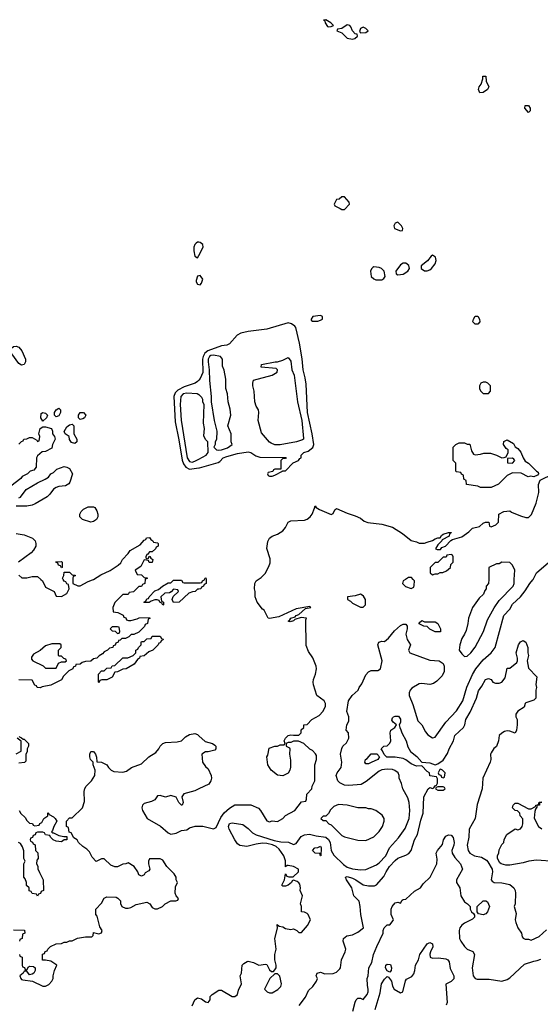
# Model space of a CAD drawing. Header units: inches. Extents: x 2380053 to 2584298, y 380219 to 546618.
# Tile 176 of 256: x 2438656 to 2442559, y 476817 to 484193. Entities that reach past the tile are written whole.
import ezdxf

# ---------------------------------------------------------------- set-up
doc = ezdxf.new("R2010")
doc.units = ezdxf.units.IN
doc.header["$MEASUREMENT"] = 0
for name, color, linetype in [('C4437', 7, 'Continuous'), ('C4438', 7, 'Continuous'), ('C4447', 7, 'Continuous'), ('C4448', 7, 'Continuous')]:
    doc.layers.add(name, color=color, linetype=linetype)

msp = doc.modelspace()

# ---------------------------------------------------------------- linework, layer by layer
at = {"layer": 'C4437', "color": 2}
for points, elevation in [([(2439597.7, 480000), (2439594, 479970), (2439578, 479962), (2439570, 479946), (2439550, 479946), (2439510, 479906), (2439478, 479902), (2439470, 479886), (2439430, 479886), (2439370, 479826), (2439354, 479790), (2439358, 479758), (2439391.6, 479751.6), (2439432.7, 479732.7), (2439438, 479718), (2439452, 479712), (2439458, 479698), (2439472.7, 479692.7), (2439490, 479692), (2439536.4, 479703.6), (2439552.7, 479712.7), (2439630, 479714), (2439631.6, 479708.4), (2439618, 479702), (2439614, 479670), (2439598, 479662), (2439592.7, 479647.3), (2439550, 479606), (2439511.6, 479588.4), (2439492.7, 479587.3), (2439474, 479570), (2439450, 479558), (2439422, 479558), (2439410, 479546), (2439398, 479542), (2439394, 479530), (2439378, 479522), (2439372.7, 479507.3), (2439358, 479502), (2439354, 479490), (2439330, 479486), (2439314, 479470), (2439290, 479458), (2439276.9, 479443.1), (2439251.6, 479428.4), (2439234, 479410), (2439210, 479406), (2439190, 479388), (2439150, 479386), (2439123.6, 479376.4), (2439110, 479366), (2439078, 479362), (2439074, 479350), (2439058, 479342), (2439054, 479330), (2439025.4, 479314.6), (2438985.4, 479274.6), (2438970, 479248), (2438890, 479208), (2438823.6, 479196.4), (2438810, 479188), (2438786, 479190), (2438782, 479202), (2438768.4, 479208.4), (2438750, 479246), (2438650, 479248)], 70), ([(2438814.8, 480000), (2438826, 479990), (2438850, 479942), (2438914, 479910), (2438930, 479874), (2438970, 479872), (2439010, 479894), (2439026, 479930), (2439022, 479962), (2439010, 479966), (2439002, 479982), (2438990, 479986), (2438983, 480000)], 70), ([(2439054, 480000), (2439054, 479970), (2439092.7, 479952.7), (2439110, 479952), (2439170, 479984.7), (2439203.1, 479996.9), (2439208.2, 480000)], 70), ([(2440000, 479927.7), (2439990, 479926), (2439971.6, 479908.4), (2439952.7, 479907.3), (2439923.6, 479896.4), (2439851.6, 479828.4), (2439810, 479826), (2439798, 479850), (2439807.3, 479872.7), (2439846, 479910), (2439842, 479922), (2439810, 479926), (2439792.7, 479907.3), (2439779.6, 479900.4), (2439743.6, 479896.4), (2439714, 479870), (2439718, 479838), (2439734, 479830), (2439734, 479810), (2439730, 479808), (2439722, 479822), (2439706, 479830), (2439702, 479842), (2439687.3, 479847.3), (2439670, 479848), (2439642, 479838), (2439627.3, 479827.3), (2439590, 479826), (2439586, 479830), (2439602, 479838), (2439610, 479854), (2439622, 479858), (2439626, 479870), (2439670, 479914), (2439696.4, 479923.6), (2439726, 479950), (2439770, 479974), (2439790, 479974), (2439810, 479994), (2439870, 479994), (2439878, 479978), (2439890, 479974), (2440000, 479974)], 70), ([(2438630, 478694), (2438667.3, 478712.7), (2438667.3, 478787.3), (2438638, 478810)], 70), ([(2438650, 478822), (2438670, 478814), (2438682, 478802), (2438690, 478802), (2438722, 478770), (2438722, 478750), (2438712, 478730), (2438711.1, 478708.9), (2438702, 478690), (2438702, 478638), (2438691.1, 478628.9), (2438650, 478624)], 70), ([(2438654, 477190), (2438658, 477178), (2438674, 477170), (2438674, 477110), (2438678, 477098), (2438692.7, 477092.7), (2438698, 477078), (2438710, 477074), (2438722, 477098), (2438730, 477102), (2438759.6, 477099.6), (2438771.1, 477091.1), (2438770.9, 477070.9), (2438762, 477050), (2438750, 477042), (2438730, 477038), (2438710, 477066), (2438690, 477066), (2438682, 477050), (2438658, 477030), (2438664.7, 477010), (2438670, 477002), (2438679.6, 476999.6), (2438751.1, 476991.1), (2438830, 476952), (2438850, 476952), (2438874.6, 476965.4), (2438898, 476990), (2438908, 477010), (2438908, 477030), (2438918, 477070), (2438935.3, 477110), (2438890, 477141.2), (2438850, 477148.7), (2438828, 477148), (2438827.3, 477192.7), (2438842, 477198), (2438847.3, 477212.7), (2438862, 477218), (2438866, 477230), (2438886, 477250), (2438928.9, 477271.1), (2438968.4, 477271.6), (2438990, 477282), (2439010, 477282), (2439030, 477291.3), (2439050, 477292), (2439090, 477311.3), (2439150, 477322), (2439196.4, 477323.6), (2439207.3, 477332.7), (2439210, 477354), (2439250, 477344.7), (2439270, 477352), (2439275.1, 477370), (2439257.2, 477397.2), (2439237.2, 477477.2), (2439226, 477490), (2439228, 477530), (2439270, 477574), (2439290, 477612), (2439310, 477622), (2439379.6, 477619.6), (2439392.7, 477612.7), (2439411.6, 477591.6), (2439412.7, 477572.7), (2439422, 477550), (2439450, 477538), (2439470, 477536), (2439490, 477541), (2439530, 477564), (2439610, 477581), (2439630.8, 477570.8), (2439650, 477542), (2439670, 477532), (2439690, 477532), (2439726, 477550), (2439746, 477570), (2439788.4, 477591.6), (2439827.3, 477592.7), (2439842, 477598), (2439846, 477610), (2439828.4, 477628.4), (2439822, 477650), (2439823.1, 477696.9), (2439838, 477730), (2439828.4, 477748.4), (2439828, 477770), (2439814.6, 477794.6), (2439758, 477850), (2439730, 477898), (2439710, 477908), (2439630, 477906), (2439622, 477890), (2439622, 477870), (2439632, 477830), (2439623.6, 477816.4), (2439598, 477802), (2439590, 477788), (2439570, 477778), (2439550, 477788), (2439542, 477810), (2439515.3, 477850), (2439470, 477878), (2439451.1, 477868.9), (2439430, 477868), (2439390, 477848), (2439370, 477848), (2439340.2, 477860.2), (2439290, 477906), (2439270, 477906), (2439230, 477888), (2439200.2, 477920.2), (2439179, 477959), (2439160.4, 477980.4), (2439130, 477998), (2439098, 478030), (2439086, 478050), (2439063.1, 478063.1), (2439042, 478102), (2439027.3, 478107.3), (2439022, 478142), (2439006, 478150), (2439006, 478190), (2439030, 478214), (2439050, 478214), (2439128, 478290), (2439143.1, 478336.9), (2439139, 478410), (2439145.6, 478434.4), (2439155.3, 478450), (2439195.3, 478490), (2439219, 478530), (2439222, 478570), (2439208, 478610), (2439208, 478630), (2439188, 478650), (2439182, 478670), (2439182, 478690), (2439190, 478712), (2439210, 478711.3), (2439224.7, 478690), (2439231.6, 478668.4), (2439234, 478634), (2439270, 478631.3), (2439310, 478612), (2439322, 478590), (2439342, 478570), (2439361.4, 478561.4), (2439430, 478556.3), (2439457, 478563), (2439495.3, 478590), (2439570, 478618.8), (2439625.2, 478670), (2439675.9, 478704.1), (2439699, 478730), (2439710, 478751.3), (2439729.5, 478770.5), (2439750, 478778.8), (2439836, 478784), (2439869.3, 478790.7), (2439900.1, 478819.9), (2439930, 478838), (2439970, 478844.9), (2439990, 478837.3), (2440000, 478828.2)], 70), ([(2440000, 478430.7), (2439970, 478416), (2439886.4, 478393.6), (2439871.3, 478370), (2439882, 478330), (2439874, 478310), (2439868, 478310), (2439849.1, 478329.1), (2439828.4, 478368.4), (2439790, 478382), (2439750, 478368.7), (2439710, 478382), (2439690, 478378), (2439670, 478348.7), (2439643.5, 478336.5), (2439590, 478322), (2439578, 478310), (2439571.3, 478290), (2439578, 478270), (2439611.3, 478210), (2439710.6, 478150.6), (2439770, 478102), (2439790, 478092), (2439830, 478098), (2439870, 478118), (2439910, 478124.7), (2439930, 478138), (2439971.6, 478151.6), (2440000, 478151.6)], 70), ([(2438652, 478270), (2438665.4, 478245.4), (2438696.9, 478216.9), (2438710, 478194), (2438730, 478174), (2438752.7, 478172.7), (2438758, 478158), (2438770, 478154), (2438802, 478158), (2438807.3, 478172.7), (2438822, 478178), (2438838, 478210), (2438866, 478230), (2438866, 478250), (2438870, 478254), (2438878, 478238), (2438910, 478222), (2438922, 478210), (2438934, 478190), (2438911.1, 478148.9), (2438902, 478118), (2438894, 478110), (2438902, 478102), (2438910, 478102), (2438950, 478082), (2438986, 478074), (2439010, 478074), (2439010, 478048), (2438990, 478048), (2438970, 478035.3), (2438930, 478039), (2438908, 478050), (2438886, 478070), (2438882, 478082), (2438850, 478086), (2438842, 478102), (2438830, 478106), (2438790, 478106), (2438778, 478102), (2438772.7, 478087.3), (2438758, 478082), (2438752.7, 478067.3), (2438738, 478062), (2438734, 478050), (2438738, 478038), (2438752.7, 478032.7), (2438758, 478018), (2438772.7, 478012.7), (2438774, 477970), (2438791.6, 477951.6), (2438794, 477910), (2438783.6, 477896.4), (2438782, 477870), (2438791.6, 477851.6), (2438792.7, 477832.7), (2438803.6, 477803.6), (2438832, 477750), (2438834, 477670), (2438818, 477662), (2438812.7, 477647.3), (2438798, 477642), (2438790, 477626), (2438782, 477642), (2438750, 477646), (2438742, 477662), (2438727.3, 477667.3), (2438726, 477690), (2438707.3, 477707.3), (2438706, 477730), (2438696.4, 477756.4), (2438686, 477770), (2438688, 477870), (2438698, 477890), (2438688, 477910), (2438687.3, 477967.3), (2438676.4, 477996.4), (2438662, 478022), (2438646, 478030)], 70), ([(2438610, 477374), (2438692.7, 477372.7), (2438694, 477350), (2438678, 477342), (2438674, 477310), (2438658, 477302), (2438654, 477290)], 70), ([(2439950, 476804.7), (2439970, 476851.3), (2439990, 476866), (2440000, 476863.6)], 66)]:
    msp.add_lwpolyline(points, dxfattribs=dict(at, elevation=elevation))
at = {"layer": 'C4437', "color": 2, "elevation": 70}
for points in [[(2439390, 479646), (2439350, 479646), (2439334, 479630), (2439350, 479614), (2439372.7, 479612.7), (2439390, 479594), (2439402, 479598), (2439406, 479610), (2439402, 479642)], [(2439250, 479226), (2439246, 479230), (2439246, 479290), (2439270, 479314), (2439290, 479314), (2439310, 479334), (2439342, 479338), (2439348.4, 479351.6), (2439370, 479354), (2439428.4, 479411.6), (2439467.3, 479412.7), (2439506, 479430), (2439526, 479450), (2439526, 479470), (2439542, 479478), (2439546, 479490), (2439566, 479510), (2439566, 479530), (2439570, 479534), (2439590, 479534), (2439610, 479554), (2439642, 479558), (2439650, 479574), (2439710, 479574), (2439718, 479558), (2439732.7, 479552.7), (2439730, 479546), (2439718, 479542), (2439710, 479526), (2439698, 479522), (2439694, 479510), (2439654, 479470), (2439623.6, 479456.4), (2439590, 479428), (2439558, 479422), (2439554, 479410), (2439539.6, 479400.4), (2439515.3, 479364.7), (2439454, 479330), (2439430, 479328), (2439390, 479308), (2439370, 479306), (2439350, 479268), (2439310, 479248.7), (2439272.7, 479247.3), (2439258, 479242)], [(2438958, 479518), (2438896.4, 479516.4), (2438850, 479502), (2438810, 479468), (2438759.6, 479440.4), (2438743.6, 479416.4), (2438743.6, 479403.6), (2438754, 479390), (2438832.7, 479352.7), (2438850, 479334), (2438930, 479334), (2438947.3, 479372.7), (2438970, 479382), (2438998, 479382), (2439006, 479390), (2439002, 479402), (2438987.3, 479407.3), (2438970, 479426), (2438950, 479426), (2438946, 479430), (2438946, 479470), (2438966, 479490), (2438966, 479510)]]:
    msp.add_lwpolyline(points, close=True, dxfattribs=at)
at = {"layer": 'C4438', "color": 2}
for points, elevation in [([(2440000, 482525.4), (2439990, 482525.6), (2439980.2, 482519.8), (2439970, 482509.2), (2439962.6, 482490), (2439962, 482462), (2439970, 482422), (2439990, 482408), (2440000, 482427.5)], 74), ([(2440000, 482274.8), (2439988.7, 482271.3), (2439979.1, 482239.1), (2439979.1, 482230), (2439990, 482211), (2440000, 482209.2)], 74), ([(2440000, 481493), (2439990, 481482), (2439972, 481470), (2439890, 481442), (2439842, 481418), (2439822.2, 481397.8), (2439812.9, 481370), (2439821.7, 481181.7), (2439850, 481044.7), (2439874.1, 480894.1), (2439884.7, 480864.7), (2439900.7, 480840.7), (2439930, 480825.5), (2440000, 480836.6)], 74), ([(2440000, 481383), (2439986, 481390), (2439910, 481396.4), (2439882, 481390), (2439863.1, 481370), (2439859, 481310), (2439867.8, 481192.2), (2439911.7, 480910), (2439930, 480882.6), (2439950, 480879.6), (2439970, 480886.3), (2440000, 480901.6)], 78), ([(2438650, 481014), (2438670, 481034), (2438682, 481038), (2438686, 481050), (2438710, 481052), (2438730, 481062), (2438750, 481062), (2438783.6, 481043.6), (2438790, 481034), (2438802, 481038), (2438808, 481070), (2438799, 481090), (2438808.9, 481131.1), (2438830, 481142), (2438850, 481142), (2438894, 481130), (2438902, 481110), (2438902, 481090), (2438918, 481070), (2438921, 481050), (2438902, 481010), (2438896, 480984), (2438850, 480958), (2438823.6, 480956.4), (2438790, 480926), (2438782, 480910), (2438779.6, 480840.4), (2438762, 480818), (2438734, 480810), (2438714, 480790), (2438674, 480770), (2438663.6, 480756.4), (2438590, 480698)], 70), ([(2438650, 480611.3), (2438663.1, 480616.9), (2438705.2, 480674.8), (2438790, 480724.7), (2438848, 480750), (2438872.9, 480767.1), (2438888.9, 480791.1), (2438910, 480802), (2438934.6, 480825.4), (2438990, 480844.7), (2439010, 480842), (2439030, 480832), (2439052, 480790), (2439031.6, 480728.4), (2439023.6, 480716.4), (2438999.6, 480700.4), (2438950, 480695.3), (2438930, 480688), (2438910, 480675.3), (2438882, 480638), (2438861, 480619), (2438773.2, 480566.8), (2438750, 480557.2), (2438710, 480549.2), (2438630, 480548)], 70), ([(2438630, 480342.8), (2438690, 480334), (2438752, 480310), (2438772, 480290), (2438778, 480270), (2438776, 480250), (2438759.8, 480220.2), (2438741.4, 480198.6), (2438646, 480130)], 70), ([(2439208.2, 480000), (2439264.7, 480035.3), (2439333.6, 480066.4), (2439393.6, 480106.4), (2439414.6, 480125.4), (2439428, 480150), (2439470, 480194), (2439483.1, 480216.9), (2439560.4, 480259.6), (2439590, 480294), (2439602, 480298), (2439607.3, 480312.7), (2439630, 480314), (2439638, 480298), (2439654, 480290), (2439658, 480278), (2439690, 480274), (2439694, 480270), (2439694, 480250), (2439678, 480242), (2439674, 480230), (2439650, 480206), (2439630, 480206), (2439614, 480186), (2439610, 480186), (2439602, 480170), (2439602, 480162), (2439610, 480154), (2439622, 480158), (2439626, 480174), (2439632.7, 480172.7), (2439638, 480158), (2439654, 480150), (2439650, 480126), (2439627.3, 480127.3), (2439622, 480142), (2439590, 480146), (2439563.6, 480096.4), (2439522, 480070), (2439538, 480038), (2439570, 480034), (2439590, 480014), (2439612.7, 480012.7), (2439612.7, 480007.3), (2439598, 480002), (2439597.7, 480000)], 70), ([(2438983, 480000), (2438978, 480010), (2438988, 480030), (2438990, 480054), (2439030, 480054), (2439050, 480034), (2439072.7, 480032.7), (2439072.7, 480027.3), (2439058, 480022), (2439054, 480010), (2439054, 480000)], 70), ([(2438650, 480032), (2438671.6, 480011.6), (2438710, 480011.3), (2438750, 480022), (2438790, 480022), (2438814.8, 480000)], 70)]:
    msp.add_lwpolyline(points, dxfattribs=dict(at, elevation=elevation))
at = {"layer": 'C4438', "color": 2, "elevation": 70}
for points in [[(2438670, 481606), (2438650, 481617.2), (2438598, 481690), (2438592.3, 481710), (2438593.2, 481730), (2438610, 481744), (2438630, 481748), (2438650, 481739.1), (2438672.5, 481712.5), (2438700.7, 481650), (2438700.7, 481630), (2438690, 481609)], [(2438830, 481186), (2438815.3, 481210), (2438818, 481242), (2438828.9, 481251.1), (2438850, 481244.7), (2438864.7, 481230), (2438858, 481210)], [(2438930, 481218), (2438918, 481230), (2438918, 481250), (2438928.7, 481270), (2438950, 481282), (2438962, 481270), (2438962, 481250), (2438950, 481226)], [(2439110, 481198), (2439098, 481210), (2439098, 481230), (2439110, 481251.3), (2439134, 481250), (2439152, 481230), (2439142, 481210), (2439130, 481202)], [(2439070, 481019), (2439045.6, 481025.6), (2439029.3, 481049.3), (2439028, 481070), (2438998, 481090), (2438988.9, 481108.9), (2439010, 481142), (2439030, 481158), (2439050, 481162), (2439062, 481150), (2439062, 481090), (2439084.7, 481050), (2439084.7, 481030)], [(2439190, 480429.2), (2439126, 480450), (2439106, 480470), (2439108, 480490), (2439118, 480510), (2439134.6, 480525.4), (2439170, 480544.7), (2439210, 480544.7), (2439218.8, 480538.8), (2439234.4, 480514.4), (2439241, 480490), (2439241, 480470), (2439230.7, 480449.3), (2439210, 480434)], [(2438970, 480086), (2438962, 480102), (2438947.3, 480107.3), (2438942, 480122), (2438930, 480126), (2438927.3, 480132.7), (2438970, 480134), (2438974, 480130), (2438974, 480090)]]:
    msp.add_lwpolyline(points, close=True, dxfattribs=at)
at = {"layer": 'C4447', "color": 2}
for points, elevation in [([(2440053.1, 480000), (2440054, 479970), (2440038, 479962), (2440034, 479950), (2440018, 479942), (2440014, 479930), (2440000, 479927.7)], 70), ([(2440000, 479974), (2440010, 479974), (2440022, 479978), (2440026, 479990), (2440042, 479998), (2440042.7, 480000)], 70), ([(2440000, 478151.6), (2440028.4, 478151.6), (2440110, 478132), (2440130, 478142), (2440163.9, 478216.1), (2440189.5, 478250.5), (2440230, 478286.8), (2440270, 478311.3), (2440390, 478312), (2440445.4, 478285.4), (2440462, 478270), (2440510, 478192), (2440530, 478184.7), (2440550, 478192), (2440590, 478186), (2440628, 478210), (2440650, 478232), (2440718, 478270), (2440770, 478334), (2440802, 478338), (2440807.3, 478352.7), (2440808, 478390), (2440846, 478430), (2440848, 478450), (2440868, 478490), (2440868.7, 478610), (2440882, 478650), (2440880.4, 478680.4), (2440874.6, 478694.6), (2440850, 478718), (2440830, 478728), (2440786, 478770), (2440747.3, 478787.3), (2440710, 478788), (2440690, 478778), (2440670, 478778), (2440654, 478770), (2440654, 478750), (2440678, 478738), (2440682, 478730), (2440678, 478690), (2440685.4, 478645.4), (2440685.4, 478594.6), (2440681, 478570), (2440670, 478548), (2440630, 478529), (2440590, 478534), (2440542, 478570), (2440515.3, 478610), (2440508, 478670), (2440516.4, 478683.6), (2440525.2, 478734.8), (2440568.9, 478751.1), (2440590, 478752), (2440610, 478762), (2440638, 478762), (2440646, 478770), (2440638, 478790), (2440649.1, 478810.9), (2440670, 478831.3), (2440690, 478836), (2440708, 478832), (2440750, 478834), (2440766, 478850), (2440767.3, 478872.7), (2440786, 478890), (2440786, 478910), (2440810, 478914), (2440846, 478950), (2440900.4, 478979.6), (2440930, 479012), (2440948.7, 479050), (2440948, 479070), (2440938, 479090), (2440884, 479130), (2440859, 479210), (2440855.3, 479230), (2440859, 479250), (2440874, 479290), (2440882, 479330), (2440879, 479350), (2440852.9, 479412.9), (2440820.2, 479460.2), (2440804.7, 479504.7), (2440802, 479698), (2440806, 479710), (2440765.4, 479714.6), (2440719.6, 479700.4), (2440708.9, 479688.9), (2440683.1, 479683.1), (2440668.4, 479688.4), (2440682, 479698), (2440689.4, 479710.6), (2440720.4, 479719.6), (2440729.4, 479730.6), (2440750, 479738), (2440798, 479782), (2440838, 479790), (2440830, 479798), (2440730, 479779.5), (2440599.9, 479720.1), (2440530, 479706.6), (2440518, 479710), (2440488.4, 479768.4), (2440476.4, 479776.4), (2440435.3, 479830), (2440422, 479870), (2440422, 479910), (2440415.3, 479930), (2440419, 479970), (2440428, 479990), (2440443.4, 480000)], 70), ([(2440000, 476863.6), (2440019.1, 476859.1), (2440050, 476836), (2440070, 476831.3), (2440084, 476850), (2440084, 476876), (2440098, 476890), (2440150, 476922), (2440170, 476922), (2440250, 476874.8), (2440270, 476874.8), (2440289, 476890), (2440296.5, 476923.5), (2440318, 476970), (2440308.7, 477030), (2440318, 477050), (2440324, 477110), (2440336.5, 477123.5), (2440362, 477138), (2440370, 477141), (2440410, 477131), (2440450, 477111.3), (2440498, 477118), (2440510, 477114), (2440530, 477074), (2440543.6, 477063.6), (2440558, 477062), (2440570, 477074), (2440578, 477090), (2440578, 477110), (2440568, 477150), (2440568.7, 477190), (2440579, 477230), (2440568.7, 477310), (2440588, 477388), (2440586, 477414), (2440602, 477402), (2440630, 477398), (2440650, 477386), (2440690, 477378), (2440710, 477382), (2440734, 477370), (2440750, 477354), (2440770, 477354), (2440813.6, 477406.4), (2440835.3, 477450), (2440818, 477490), (2440810, 477498), (2440790, 477508), (2440768, 477510), (2440768, 477550), (2440762, 477570), (2440775.3, 477630), (2440758, 477670), (2440762, 477690), (2440756.4, 477716.4), (2440750, 477726), (2440736.4, 477736.4), (2440710, 477746), (2440698, 477742), (2440694, 477730), (2440670, 477708.7), (2440650, 477702), (2440630, 477702), (2440622, 477710), (2440642, 477750), (2440650, 477794), (2440658, 477778), (2440672.7, 477772.7), (2440707.3, 477772.7), (2440746, 477810), (2440746, 477830), (2440710, 477848.7), (2440670, 477858), (2440662, 477858), (2440650, 477846), (2440648.9, 477891.1), (2440637.2, 477930), (2440600.1, 477980.1), (2440579.7, 477999.7), (2440552.5, 478012.5), (2440510, 478021.6), (2440476.7, 478023.3), (2440430, 478017), (2440358, 477998), (2440305.6, 478005.6), (2440290, 478019), (2440270, 478049), (2440227, 478130), (2440222.7, 478150), (2440230, 478170.8), (2440250, 478176), (2440330, 478163), (2440370, 478134), (2440400.6, 478100.6), (2440430, 478085.5), (2440563.4, 478043.4), (2440613.8, 478033.8), (2440670.4, 478030.4), (2440710, 478014.8), (2440730, 478021), (2440766, 478074), (2440790, 478087.3), (2440828.9, 478091.1), (2440878.8, 478078.8), (2440950, 478070.3), (2440971.9, 478051.9), (2440983.1, 478030), (2440990.4, 477970), (2441010, 477934.8), (2441083.4, 477863.4), (2441110, 477845.3), (2441150, 477833), (2441210, 477824.9), (2441250, 477827.7), (2441330, 477862), (2441350, 477876.3), (2441402, 477930), (2441429.2, 477990), (2441496.6, 478063.4), (2441546.3, 478133.7), (2441576.2, 478210), (2441582, 478270), (2441576, 478330), (2441564.7, 478364.7), (2441529, 478430), (2441519, 478470), (2441501.2, 478510), (2441501.2, 478530), (2441494, 478550), (2441469.6, 478569.6), (2441450, 478575.1), (2441410, 478578.9), (2441370, 478573), (2441350, 478563.6), (2441254, 478486), (2441215.8, 478464.2), (2441124.7, 478455.3), (2441090, 478458.7), (2441055.1, 478475.1), (2441041.6, 478490), (2441027.8, 478530), (2441035.1, 478550), (2441066.6, 478590), (2441072.3, 478630), (2441062, 478690), (2441070, 478734), (2441078, 478750), (2441105.2, 478774.8), (2441122.7, 478810), (2441122, 478850), (2441104, 478870), (2441109, 478910), (2441123.1, 478936.9), (2441124, 478970), (2441109.3, 479010), (2441121.2, 479090), (2441149, 479130), (2441194, 479170), (2441201.2, 479190), (2441221.2, 479218.8), (2441250, 479286), (2441270, 479307.7), (2441290, 479318), (2441341.2, 479318.8), (2441362, 479330), (2441374, 479390), (2441341.2, 479510), (2441349.1, 479530.9), (2441370, 479538), (2441390, 479534), (2441420.4, 479559.6), (2441465.6, 479614.4), (2441510, 479656), (2441530, 479666), (2441550, 479664.7), (2441561, 479650), (2441561, 479630), (2441551, 479590), (2441554.8, 479570), (2441561, 479550), (2441584.7, 479510), (2441571.3, 479470), (2441582, 479450), (2441730, 479396.3), (2441802, 479390), (2441830.4, 479370.4), (2441839.1, 479350), (2441838, 479310), (2441822.3, 479277.7), (2441782.5, 479237.5), (2441758.9, 479221.1), (2441730, 479212.8), (2441670, 479219.5), (2441650, 479217), (2441594.9, 479185.1), (2441582.8, 479170), (2441576.3, 479150), (2441576.3, 479130), (2441602.9, 479062.9), (2441641.6, 478941.6), (2441670.6, 478910.6), (2441698, 478858), (2441715.3, 478835.3), (2441750, 478812), (2441770, 478818), (2441850, 478931), (2441930, 479016), (2441977, 479090), (2442008.1, 479191.9), (2442051.5, 479288.5), (2442075.1, 479330), (2442130, 479397.3), (2442190, 479450.6), (2442220.7, 479490), (2442285.6, 479730), (2442330, 479778), (2442350, 479814.9), (2442409.6, 479870), (2442446.1, 479913.9), (2442480.5, 479970), (2442502.9, 479997.1), (2442504.4, 480000)], 66), ([(2441547.4, 480000), (2441531.3, 479990), (2441526, 479970), (2441547.9, 479947.9), (2441590, 479931), (2441610, 479942), (2441614.6, 479954.6), (2441615.3, 479990), (2441606.4, 480000)], 70), ([(2442172.2, 480000), (2442171.6, 479968.4), (2442154, 479950), (2442154, 479930), (2442143.6, 479916.4), (2442134, 479890), (2442099.6, 479860.4), (2442050.9, 479789.1), (2442021, 479710), (2442016, 479670), (2442002, 479618), (2441990.7, 479589.3), (2441970, 479558), (2441954.8, 479510), (2441951.3, 479470), (2441970, 479442), (2441990, 479422), (2442010, 479424.7), (2442039, 479450), (2442070, 479492), (2442133.2, 479610), (2442162, 479698), (2442212.9, 479787.1), (2442250, 479842), (2442355.3, 479950), (2442362, 479970), (2442363.8, 480000)], 70), ([(2440752.1, 476807.9), (2440799, 476870), (2440820.2, 476919.8), (2440854, 476950), (2440882, 476990), (2440888, 477010), (2440878, 477030), (2440886, 477050), (2440910, 477058), (2440944.7, 477044.7), (2441007.1, 477047.1), (2441030, 477058.8), (2441056.6, 477083.4), (2441061.2, 477090), (2441069.2, 477150), (2441097.2, 477210), (2441101.2, 477230), (2441081.2, 477290), (2441084, 477310), (2441109.5, 477330.5), (2441150, 477337.3), (2441190, 477357.3), (2441232.7, 477390), (2441213.2, 477490), (2441209.1, 477550.9), (2441201.2, 477590), (2441162, 477630), (2441145.2, 477690), (2441105.2, 477750), (2441098, 477770), (2441110, 477773.4), (2441150, 477763), (2441177.3, 477750), (2441230, 477713), (2441270, 477704), (2441316, 477704), (2441330, 477711.3), (2441386, 477774), (2441402.7, 477810), (2441429.4, 477850), (2441470, 477894.8), (2441490, 477910.7), (2441550, 477933), (2441573.1, 477946.9), (2441592, 477970), (2441617, 478050), (2441638, 478090), (2441662.5, 478197.5), (2441682, 478250), (2441685.2, 478370), (2441718, 478430), (2441730, 478442), (2441750, 478434), (2441762, 478438), (2441770, 478454), (2441782, 478458), (2441787.3, 478472.7), (2441787.3, 478507.3), (2441782, 478522), (2441730, 478528), (2441728.7, 478550), (2441710, 478561.2), (2441670, 478604), (2441630, 478601.2), (2441590, 478619.3), (2441550, 478649.2), (2441530, 478657.2), (2441470, 478668.7), (2441409.3, 478669.3), (2441387.3, 478687.3), (2441376.4, 478716.4), (2441366, 478730), (2441386, 478750), (2441410, 478754), (2441430, 478774), (2441438, 478790), (2441433.2, 478850), (2441439, 478870), (2441468.7, 478890), (2441482, 478910), (2441455.3, 478930), (2441446.3, 478946.3), (2441450, 478962), (2441458, 478970), (2441470, 478974.8), (2441494.8, 478974.8), (2441510, 478954), (2441511.1, 478928.9), (2441502, 478910), (2441504.7, 478890), (2441514.4, 478874.4), (2441520.7, 478850), (2441553.4, 478790), (2441565.8, 478745.8), (2441586.8, 478710), (2441633.8, 478673.8), (2441670, 478631.3), (2441730, 478624.9), (2441770, 478611), (2441790, 478618), (2441830, 478646), (2441863.2, 478696.8), (2441876, 478730), (2441909.3, 478790), (2441917.2, 478830), (2441983.7, 478890), (2441992.7, 478910), (2442000.9, 478950), (2442034.2, 479005.8), (2442081.2, 479110), (2442095.5, 479164.5), (2442120.9, 479199.1), (2442148.7, 479250), (2442170, 479258), (2442190, 479251.3), (2442202, 479230), (2442222, 479222), (2442250, 479222.8), (2442270, 479231.3), (2442296.5, 479263.5), (2442310, 479334), (2442330, 479334), (2442383.1, 479376.9), (2442388.7, 479390), (2442388.7, 479410), (2442379, 479450), (2442395.3, 479510), (2442410, 479532), (2442430, 479542), (2442450.9, 479530.9), (2442466, 479490), (2442464.7, 479450), (2442471.3, 479430), (2442461, 479390), (2442470, 479334), (2442534, 479270), (2442526, 479214), (2442531.3, 479190), (2442524.7, 479170), (2442524.7, 479110), (2442510, 479095.3), (2442450, 479075.3), (2442444.7, 479070), (2442438, 479042), (2442390, 479014), (2442374.8, 478990), (2442376, 478970), (2442384.7, 478950), (2442384.7, 478910), (2442381, 478870), (2442371.3, 478848.7), (2442330, 478864), (2442310, 478865.2), (2442290, 478861.2), (2442270, 478849), (2442251, 478830), (2442244.7, 478790), (2442230.7, 478749.3), (2442210, 478734), (2442190, 478702), (2442184.9, 478690), (2442187.3, 478650), (2442184, 478630), (2442128.4, 478510), (2442124, 478430), (2442086.2, 478313.8), (2442070.4, 478210), (2442026, 478130), (2442023.8, 478070), (2442010.6, 478010), (2442017.3, 477970), (2442031, 477950), (2442064.7, 477930), (2442118, 477918), (2442156, 477896), (2442165.4, 477885.4), (2442198, 477830), (2442201, 477810), (2442191, 477750), (2442198.8, 477738.8), (2442214, 477730), (2442270, 477727.3), (2442330, 477714), (2442361, 477690), (2442370.6, 477670.6), (2442374, 477650), (2442371.3, 477570), (2442362, 477550), (2442378, 477498), (2442371, 477450), (2442376, 477430), (2442391, 477390), (2442418, 477350), (2442423.6, 477323.6), (2442431.6, 477311.6), (2442444.7, 477304.7), (2442470, 477304.7), (2442490, 477298), (2442550, 477324), (2442604.4, 477375.6)], 62), ([(2440000, 478828.2), (2440046, 478786), (2440102, 478770), (2440118.5, 478758.5), (2440126, 478750), (2440126, 478730), (2440118, 478722), (2440070, 478709), (2440050, 478708.7), (2440022, 478690), (2440027.3, 478630), (2440050, 478598), (2440070, 478582), (2440090.5, 478530.5), (2440093.4, 478510), (2440088.2, 478490), (2440073.3, 478466.7), (2440000, 478430.7)], 70), ([(2442667.3, 477887.3), (2442530, 477897.2), (2442474, 477890), (2442430, 477876), (2442330, 477859), (2442300.2, 477860.2), (2442266, 477870), (2442256.4, 477876.4), (2442238, 477910), (2442238, 477930), (2442248.7, 477951.3), (2442250, 477974), (2442270, 478014), (2442286, 478030), (2442288.4, 478051.6), (2442308, 478090), (2442370, 478131.3), (2442390, 478124.7), (2442410, 478132), (2442422, 478150), (2442428, 478170), (2442427.3, 478207.3), (2442408, 478230), (2442406, 478250), (2442387.3, 478267.3), (2442370, 478268), (2442350, 478288), (2442355.3, 478310), (2442370, 478324.7), (2442390, 478324.7), (2442470, 478282), (2442490, 478282), (2442522, 478298), (2442526, 478310), (2442546, 478314), (2442550, 478332), (2442570, 478334)], 62), ([(2442570, 478328), (2442554, 478326), (2442552, 478310), (2442532.7, 478307.3), (2442532.7, 478292.7), (2442522, 478278), (2442518, 478262), (2442512, 478212), (2442544.7, 478150), (2442570, 478131.3)], 62), ([(2441154, 476766), (2441170, 476834), (2441178, 476850), (2441190, 476862), (2441210, 476862), (2441230, 476854), (2441262, 476890), (2441268.7, 476910), (2441269, 476930), (2441263.1, 476956.9), (2441262, 477010), (2441268.9, 477031.1), (2441273.2, 477090), (2441297.2, 477130), (2441309.2, 477190), (2441332.7, 477250), (2441382, 477350), (2441382, 477370), (2441388.7, 477390), (2441410, 477411.3), (2441430, 477412), (2441456.4, 477443.6), (2441458, 477450), (2441442, 477490), (2441442, 477530), (2441448.7, 477550), (2441470, 477576), (2441490, 477582), (2441510, 477574), (2441523.1, 477596.9), (2441530, 477602), (2441550, 477604.7), (2441616.5, 477663.5), (2441662, 477690), (2441681.6, 477718.4), (2441733.2, 477770), (2441782.7, 477870), (2441784.7, 477904.7), (2441779, 477950), (2441789, 477970), (2441825.2, 478014.8), (2441834, 478050), (2441850, 478076), (2441870, 478086), (2441890, 478084.7), (2441906.4, 478066.4), (2441913, 478030), (2441910, 478008), (2441896, 477970), (2441898, 477950), (2441917.3, 477917.3), (2441961, 477870), (2441976, 477830), (2441932, 477750), (2441932, 477730), (2441956, 477690), (2441962.8, 477630), (2441990, 477584.7), (2442014, 477570), (2442034, 477550), (2442034, 477530), (2442042, 477510), (2442058, 477498), (2442064.7, 477484.7), (2442066, 477470), (2442050, 477454), (2441990, 477424), (2441970, 477408.7), (2441956, 477390), (2441950.8, 477369.2), (2441953.4, 477310), (2441962.8, 477290), (2441990, 477251), (2442010, 477230.8), (2442053.2, 477213.2), (2442066.8, 477190), (2442048.4, 477090), (2442056, 477030), (2442070, 477011.3), (2442085.4, 477005.4), (2442175.3, 477004.7), (2442270, 476990.8), (2442310, 477004), (2442330, 477016.3), (2442441.5, 477118.5), (2442510, 477141), (2442535.5, 477144.5), (2442564, 477156)], 58), ([(2441321.1, 476778.9), (2441358, 476902), (2441369.6, 476970), (2441390, 477006), (2441410, 477024.7), (2441419.8, 477019.8), (2441444.7, 476990), (2441450, 476954), (2441464.7, 476930), (2441510, 476902), (2441528.4, 476911.6), (2441547.3, 476992.7), (2441555.3, 477004.7), (2441595.1, 477024.9), (2441610, 477044.7), (2441618, 477070), (2441622.7, 477110), (2441645.2, 477150), (2441656, 477190), (2441710, 477270.7), (2441730, 477279.1), (2441750.8, 477270), (2441753, 477247), (2441736, 477210), (2441732, 477192), (2441734, 477170), (2441750, 477162), (2441795.3, 477164.7), (2441850, 477157.3), (2441864.7, 477150), (2441874.8, 477134.8), (2441884.5, 477084.5), (2441910.8, 477030), (2441910, 477008.7), (2441890, 476989), (2441852, 476968), (2441860.5, 476830), (2441853.4, 476810)], 54)]:
    msp.add_lwpolyline(points, dxfattribs=dict(at, elevation=elevation))
for points, elevation in [([(2441210, 479888.7), (2441170, 479877.2), (2441114, 479870), (2441114, 479850), (2441136.9, 479836.9), (2441150, 479822), (2441210, 479792), (2441230, 479792), (2441248, 479810), (2441248.7, 479850), (2441234.6, 479874.6), (2441223.1, 479883.1)], 70), ([(2441690, 479682), (2441770, 479682), (2441790.9, 479670.9), (2441811.3, 479630), (2441810, 479608), (2441770, 479608), (2441730, 479628), (2441710, 479648), (2441686, 479650), (2441650, 479668), (2441650, 479674), (2441670, 479691)], 66), ([(2441250, 478618), (2441244, 478630), (2441249, 478650), (2441262, 478658), (2441290, 478694), (2441332.7, 478692.7), (2441354, 478670), (2441342, 478650), (2441290, 478628.7), (2441270, 478618)], 62), ([(2441810, 478578), (2441804.7, 478575.3), (2441794, 478550), (2441798, 478538), (2441812.7, 478532.7), (2441818, 478518), (2441830, 478514), (2441842, 478518), (2441846, 478550), (2441826, 478570)], 62), ([(2441830, 478446), (2441790, 478446), (2441778, 478442), (2441774, 478430), (2441790, 478422), (2441830, 478422), (2441846, 478430), (2441842, 478442)], 62), ([(2441046.4, 478313.6), (2441010, 478298), (2440985.4, 478274.6), (2440970, 478246), (2440950, 478226), (2440930, 478226), (2440914, 478210), (2440930, 478194), (2440950, 478194), (2440974, 478170), (2440990, 478162), (2441070, 478082), (2441091.1, 478071.1), (2441190, 478046), (2441250, 478044.7), (2441310, 478072), (2441350, 478112), (2441375.3, 478150), (2441388, 478190), (2441388, 478210), (2441374.6, 478234.6), (2441326, 478270), (2441290, 478282), (2441270, 478282), (2441250, 478288.7), (2441191.1, 478288.9), (2441111.6, 478308.4)], 70), ([(2440910, 477928.7), (2440906, 477946), (2440870, 477949), (2440850, 477968), (2440868, 477990), (2440890, 477991.3), (2440910, 478002), (2440916, 477990), (2440914, 477930)], 62), ([(2442130, 477486), (2442095.3, 477495.3), (2442086, 477510), (2442086, 477550), (2442130, 477591.3), (2442150, 477592), (2442163.6, 477583.6), (2442178.8, 477550), (2442162.8, 477510), (2442150, 477494)], 58), ([(2441430, 477058), (2441410, 477068), (2441399, 477090), (2441402, 477110), (2441410, 477118), (2441434.8, 477114.8), (2441444.7, 477090), (2441442, 477070)], 54), ([(2440590, 477046), (2440570, 477046), (2440532, 477010), (2440492, 476930), (2440512, 476910), (2440530, 476902.8), (2440550, 476902.8), (2440592.5, 476927.5), (2440614, 476950), (2440619, 476970), (2440607.3, 477027.3)], 66)]:
    msp.add_lwpolyline(points, close=True, dxfattribs=dict(at, elevation=elevation))
at = {"layer": 'C4448', "color": 2}
for points, elevation in [([(2440950, 484193.2), (2440934, 484190), (2440943.6, 484183.6), (2440946, 484170), (2440963, 484143), (2440970, 484138.8), (2440990, 484141), (2441008, 484150), (2440988.7, 484170)], 74), ([(2441110, 484154), (2441070, 484126), (2441038, 484122), (2441034, 484110), (2441070, 484094), (2441110, 484056), (2441150, 484047.7), (2441168.9, 484051.1), (2441188, 484070), (2441186, 484086), (2441170, 484088), (2441150, 484109), (2441138.9, 484138.9), (2441130, 484149)], 74), ([(2441230, 484138), (2441210, 484126), (2441203.6, 484103.6), (2441210, 484094), (2441250, 484098), (2441268, 484110), (2441250, 484128)], 74), ([(2442106, 483646), (2442095.3, 483670), (2442101.2, 483690), (2442115.3, 483710), (2442128.7, 483750), (2442129.3, 483770.7), (2442150, 483771.3), (2442152.7, 483732.7), (2442172, 483690), (2442162, 483670), (2442130, 483649)], 70), ([(2442470, 483498), (2442442, 483530), (2442446, 483550), (2442470.6, 483550.6), (2442482, 483530), (2442482, 483510)], 70), ([(2441090, 482866), (2441070, 482866), (2441051.6, 482848.4), (2441030, 482846), (2441014, 482810), (2441018, 482798), (2441058, 482778), (2441070, 482772), (2441090, 482772), (2441128, 482810), (2441127.3, 482827.3)], 74), ([(2441490, 482675.3), (2441470, 482668), (2441461, 482650), (2441466, 482630), (2441510, 482612), (2441526, 482614), (2441528, 482630), (2441518, 482650)], 74), ([(2441750, 482428), (2441739.6, 482420.4), (2441714.4, 482385.6), (2441664.7, 482350), (2441666, 482330), (2441690, 482311.3), (2441710, 482311), (2441730, 482318.8), (2441744, 482330), (2441770, 482364.7), (2441779, 482390), (2441773.6, 482413.6)], 74), ([(2441310, 482340.9), (2441303.1, 482336.9), (2441292.7, 482327.3), (2441286, 482310), (2441290.6, 482270), (2441310, 482250.6), (2441325.5, 482245.5), (2441370, 482245.5), (2441386.3, 482253.7), (2441397.2, 482270), (2441389.2, 482310), (2441369, 482330), (2441350, 482336.9)], 74), ([(2441530, 482369.3), (2441510, 482357.2), (2441476, 482310), (2441478, 482290), (2441490, 482281), (2441530, 482286.8), (2441565.2, 482310), (2441577.2, 482330), (2441572.9, 482352.9), (2441550, 482369.2)], 74), ([(2440910, 481978), (2440854, 481970), (2440842, 481950), (2440842, 481942), (2440850, 481934), (2440890, 481934), (2440910, 481942), (2440926, 481950), (2440926, 481970)], 74), ([(2442070, 481913.2), (2442053.2, 481930), (2442057.2, 481950), (2442070, 481971), (2442090, 481971), (2442102.8, 481950), (2442106.8, 481930), (2442090, 481913.2)], 70), ([(2440110, 481678.9), (2440090, 481676.9), (2440079.3, 481670), (2440068.1, 481650), (2440069.2, 481630), (2440076.5, 481570), (2440078, 481490), (2440090.5, 481370.5), (2440090.6, 481330), (2440113.4, 481190), (2440134, 481110), (2440130.7, 481049.3), (2440122, 481030), (2440122, 481010), (2440112, 480990), (2440130.9, 480970.9), (2440150, 480968.4), (2440170, 480970.5), (2440213.4, 480986.6), (2440248.7, 481010), (2440242, 481030), (2440242, 481090), (2440215.3, 481150), (2440238, 481230), (2440234.6, 481274.6), (2440218, 481330), (2440214, 481390), (2440202, 481430), (2440200.4, 481500.4), (2440188.4, 481568.4), (2440176.4, 481596.4), (2440175.3, 481650), (2440162, 481670)], 78), ([(2440610, 481008), (2440568.2, 481008.2), (2440541.5, 481021.5), (2440529.4, 481029.4), (2440470, 481099), (2440445.1, 481190), (2440449.6, 481250), (2440447, 481270), (2440430, 481299), (2440419.7, 481330), (2440414.5, 481410), (2440403.5, 481450), (2440403.5, 481470), (2440410, 481492.7), (2440550, 481531.3), (2440587.3, 481552.7), (2440588, 481570), (2440579, 481579), (2440466, 481590), (2440468, 481610), (2440571, 481631), (2440589, 481631), (2440630, 481642), (2440670, 481662), (2440690, 481634), (2440697.3, 481570), (2440713.7, 481530), (2440739.3, 481330), (2440772.4, 481190), (2440783.5, 481056.5), (2440782.8, 481050), (2440775.3, 481044.7), (2440730.3, 481029.7)], 74), ([(2442150, 481478), (2442130, 481478), (2442114, 481470), (2442102, 481450), (2442102, 481430), (2442110, 481414), (2442130, 481394), (2442170, 481394), (2442186, 481410), (2442186, 481450), (2442166, 481470)], 74), ([(2442510.7, 480769.3), (2442486, 480774), (2442468.7, 480768.7), (2442415.3, 480795.3), (2442350, 480798), (2442310, 480778), (2442245.4, 480714.6), (2442190, 480688), (2442111.6, 480688.4), (2442090, 480698), (2442006, 480710), (2442002, 480742), (2441986, 480750), (2441982, 480782), (2441967.3, 480787.3), (2441962, 480802), (2441930, 480806), (2441926, 480810), (2441926, 480870), (2441906, 480890), (2441906, 480990), (2441926, 481010), (2441950, 481022), (2441990, 481022), (2442010, 481014), (2442030, 481014), (2442043.6, 480963.6), (2442058, 480938), (2442070, 480934), (2442110, 480938), (2442134.6, 480945.4), (2442185.4, 480945.4), (2442230, 480932), (2442270, 480912), (2442287.3, 480912.7), (2442302, 480918), (2442318, 480950), (2442318, 480970), (2442302, 480982), (2442284, 481010), (2442286, 481034), (2442310, 481046), (2442358, 481018), (2442370, 480994), (2442390, 480982), (2442414, 480954), (2442430.7, 480910), (2442445.5, 480885.5), (2442470.4, 480870.4), (2442530, 480811.3), (2442543.6, 480803.6), (2442546, 480790), (2442539.1, 480780.9)], 70), ([(2442350, 480908), (2442314, 480906), (2442314, 480874), (2442350, 480872), (2442368, 480890), (2442360.4, 480900.4)], 70), ([(2441890, 480186), (2441858, 480182), (2441852.7, 480167.3), (2441830, 480166), (2441790, 480126), (2441770, 480126), (2441734, 480090), (2441734, 480050), (2441750, 480034), (2441770, 480042), (2441790, 480042), (2441808.4, 480051.6), (2441827.3, 480052.7), (2441856.4, 480063.6), (2441886, 480090), (2441887.3, 480112.7), (2441906, 480130), (2441906, 480170), (2441902, 480182)], 70)]:
    msp.add_lwpolyline(points, close=True, dxfattribs=dict(at, elevation=elevation))
for points, elevation in [([(2440000, 482427.5), (2440032, 482490), (2440029.4, 482510), (2440010, 482525.1), (2440000, 482525.4)], 74), ([(2440000, 482209.2), (2440010, 482207.3), (2440019.6, 482220.4), (2440029.4, 482250), (2440010, 482278), (2440000, 482274.8)], 74), ([(2440000, 480836.6), (2440002.9, 480837.1), (2440143.6, 480876.4), (2440157.2, 480882.8), (2440181.2, 480910), (2440210, 480922), (2440290, 480942.8), (2440370, 480954.8), (2440390, 480950.7), (2440425.8, 480925.8), (2440456.7, 480916.7), (2440652.7, 480912.7), (2440650, 480906), (2440630, 480906), (2440614, 480890), (2440614, 480826), (2440570, 480826), (2440558, 480822), (2440552.7, 480807.3), (2440518, 480802), (2440514, 480790), (2440518, 480778), (2440530, 480774), (2440550, 480774), (2440570, 480782), (2440626, 480810), (2440626, 480814), (2440650, 480814), (2440707.3, 480872.7), (2440746, 480890), (2440755.3, 480904.7), (2440766, 480910), (2440766, 480930), (2440786, 480950), (2440818.9, 480961.1), (2440852.5, 480987.5), (2440860.9, 481010), (2440849.6, 481090.4), (2440813.7, 481250), (2440803.5, 481463.5), (2440797, 481510), (2440780.5, 481570), (2440773.2, 481653.2), (2440754, 481770), (2440726.2, 481886.2), (2440718, 481898), (2440694.8, 481914.8), (2440670, 481921.2), (2440510, 481875.6), (2440370, 481856.9), (2440314.8, 481845.2), (2440287.7, 481830), (2440230, 481766), (2440210, 481756), (2440169.4, 481749.4), (2440066.5, 481713.5), (2440044.4, 481695.6), (2440031.3, 481670), (2440027.2, 481650), (2440030.2, 481549.8), (2440010, 481504), (2440000, 481493)], 74), ([(2440000, 480901.6), (2440055.3, 480930), (2440068.7, 480950), (2440066, 481030), (2440048.4, 481048.4), (2440036.4, 481076.4), (2440042, 481130), (2440035.3, 481170), (2440038, 481310), (2440028.9, 481328.9), (2440028.4, 481348.4), (2440022, 481362), (2440002, 481382), (2440000, 481383)], 78), ([(2440443.4, 480000), (2440465.6, 480014.4), (2440495.5, 480044.5), (2440524.1, 480095.9), (2440534.8, 480125.2), (2440535.1, 480155.1), (2440508.9, 480231.1), (2440516.4, 480283.6), (2440528, 480310), (2440550, 480324.7), (2440590, 480338), (2440630, 480364.7), (2440648.7, 480390), (2440668, 480430), (2440690, 480438), (2440790, 480442.8), (2440810, 480451), (2440834, 480470), (2440849, 480490), (2440867.3, 480532.7), (2440870, 480552), (2440878, 480538), (2440902.8, 480522.8), (2440990, 480486.8), (2441005.2, 480494.8), (2441019, 480521), (2441030, 480530.6), (2441110, 480496.3), (2441170, 480477.3), (2441210, 480459.1), (2441237.5, 480437.5), (2441265.2, 480425.2), (2441370, 480413.4), (2441450, 480390.7), (2441525.2, 480345.2), (2441591.1, 480291.1), (2441630, 480282), (2441650, 480272), (2441690, 480272), (2441710, 480278), (2441750, 480291.3), (2441770, 480304.7), (2441792, 480312), (2441808, 480312), (2441818, 480330), (2441830, 480338), (2441870, 480351.3), (2441890, 480352), (2441890, 480348), (2441878, 480342), (2441874.8, 480325.2), (2441823.6, 480296.4), (2441822, 480290), (2441790, 480258), (2441774, 480230), (2441784.7, 480224.7), (2441810, 480224.7), (2441822, 480238), (2441848, 480250), (2441888.9, 480291.1), (2441901.5, 480298.5), (2441970, 480318), (2442022.7, 480357.3), (2442050, 480384.7), (2442103.1, 480396.9), (2442130, 480421), (2442148, 480430), (2442174, 480430), (2442178, 480398), (2442190, 480394), (2442226, 480410), (2442246, 480430), (2442248.7, 480490), (2442286, 480510), (2442330, 480514), (2442343.6, 480503.6), (2442410, 480476), (2442450, 480464.7), (2442470, 480464.7), (2442492.9, 480487.1), (2442529, 480570), (2442548.7, 480650), (2442545.2, 480710), (2442557.2, 480742.8), (2442655.3, 480790)], 70), ([(2442363.8, 480000), (2442368, 480070), (2442350, 480106), (2442330, 480126), (2442270, 480128), (2442250, 480118), (2442230, 480118), (2442174, 480090), (2442172.2, 480000)], 70), ([(2442504.4, 480000), (2442529.8, 480050.2), (2442637.6, 480142.4)], 66), ([(2440042.7, 480000), (2440046, 480010), (2440052.7, 480012.7), (2440053.1, 480000)], 70), ([(2441606.4, 480000), (2441594, 480014), (2441570, 480014), (2441547.4, 480000)], 70)]:
    msp.add_lwpolyline(points, dxfattribs=dict(at, elevation=elevation))

doc.saveas('drawing.dxf')
